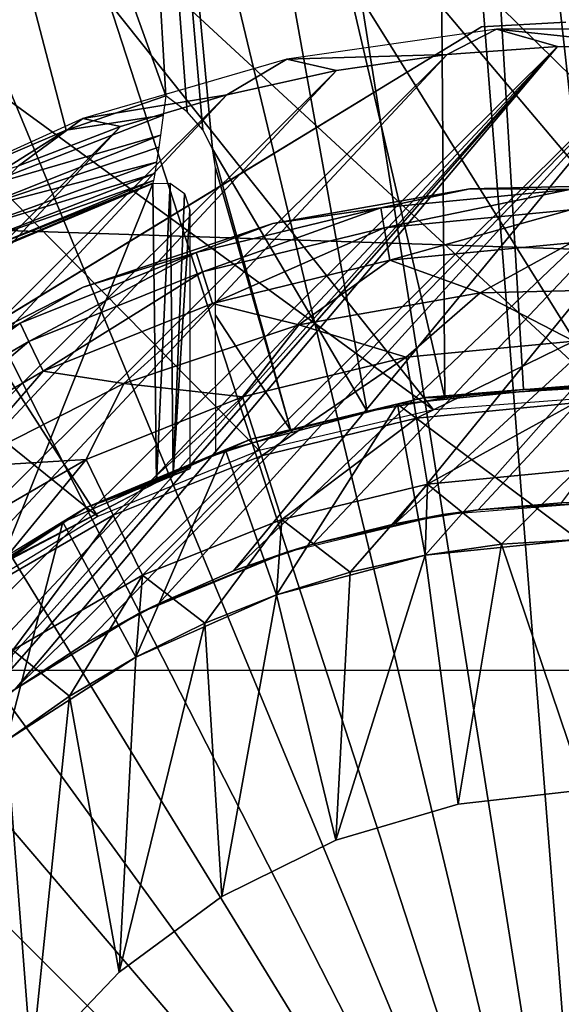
# Model space of a CAD drawing. Header units: millimetres. Extents: x -100 to 100, y -100 to 100.
# Tile 36 of 104: x -4.15 to -0.29, y 3.67 to 10.68. Entities that reach past the tile are written whole.
import ezdxf

# ---------------------------------------------------------------- set-up
doc = ezdxf.new("R2010")
doc.units = ezdxf.units.MM
doc.header["$LTSCALE"] = 52.148148
for name, color, linetype in [('110', 7, 'CONTINUOUS'), ('192', 7, 'CONTINUOUS'), ('193', 7, 'CONTINUOUS'), ('194', 7, 'CONTINUOUS'), ('219', 7, 'CONTINUOUS'), ('224', 7, 'CONTINUOUS'), ('228', 7, 'CONTINUOUS'), ('229', 7, 'CONTINUOUS'), ('231', 7, 'CONTINUOUS'), ('232', 7, 'CONTINUOUS'), ('235', 7, 'CONTINUOUS'), ('237', 7, 'CONTINUOUS'), ('239', 7, 'CONTINUOUS'), ('241', 7, 'CONTINUOUS'), ('250', 7, 'CONTINUOUS'), ('251', 7, 'CONTINUOUS'), ('253', 7, 'CONTINUOUS'), ('346', 7, 'CONTINUOUS'), ('56', 7, 'CONTINUOUS'), ('57', 7, 'CONTINUOUS'), ('63', 7, 'CONTINUOUS'), ('66', 7, 'CONTINUOUS'), ('68', 7, 'CONTINUOUS')]:
    doc.layers.add(name, color=color, linetype=linetype)

msp = doc.modelspace()

# ---------------------------------------------------------------- linework, layer by layer
at = {"layer": '110', "color": 251, "linetype": 'Continuous', "true_color": 0x4c4c4c}
for points in [[(0.4547, 13.5765, -221.7), (13.5223, -1.2979, -221.7), (-1.3687, 13.5155, -221.7), (0.4547, 13.5765, -221.7)], [(-1.3687, 13.5155, -221.7), (2.5164, 7.5924, -221.7), (-3.1899, 13.1997, -221.7), (-1.3687, 13.5155, -221.7)], [(3.6553, 7.1136, -221.7), (2.5164, 7.5924, -221.7), (-1.3687, 13.5155, -221.7), (3.6553, 7.1136, -221.7)], [(4.7295, 6.4468, -221.7), (3.6553, 7.1136, -221.7), (-1.3687, 13.5155, -221.7), (4.7295, 6.4468, -221.7)], [(5.6788, 5.6345, -221.7), (4.7295, 6.4468, -221.7), (-1.3687, 13.5155, -221.7), (5.6788, 5.6345, -221.7)], [(13.5223, -1.2979, -221.7), (5.6788, 5.6345, -221.7), (-1.3687, 13.5155, -221.7), (13.5223, -1.2979, -221.7)], [(-3.1899, 13.1997, -221.7), (0.0504, 7.9997, -221.7), (-4.9703, 12.6419, -221.7), (-3.1899, 13.1997, -221.7)], [(1.293, 7.892, -221.7), (0.0504, 7.9997, -221.7), (-3.1899, 13.1997, -221.7), (1.293, 7.892, -221.7)], [(2.5164, 7.5924, -221.7), (1.293, 7.892, -221.7), (-3.1899, 13.1997, -221.7), (2.5164, 7.5924, -221.7)], [(-4.9703, 12.6419, -221.7), (-1.2009, 7.9044, -221.7), (-6.6227, 11.8591, -221.7), (-4.9703, 12.6419, -221.7)], [(0.0504, 7.9997, -221.7), (-1.2009, 7.9044, -221.7), (-4.9703, 12.6419, -221.7), (0.0504, 7.9997, -221.7)], [(-6.6227, 11.8591, -221.7), (-3.5914, 7.1467, -221.7), (-8.1656, 10.8477, -221.7), (-6.6227, 11.8591, -221.7)], [(-2.4422, 7.6163, -221.7), (-3.5914, 7.1467, -221.7), (-6.6227, 11.8591, -221.7), (-2.4422, 7.6163, -221.7)], [(-1.2009, 7.9044, -221.7), (-2.4422, 7.6163, -221.7), (-6.6227, 11.8591, -221.7), (-1.2009, 7.9044, -221.7)], [(-3.5914, 7.1467, -221.7), (-4.6604, 6.4939, -221.7), (-8.1656, 10.8477, -221.7), (-3.5914, 7.1467, -221.7)]]:
    msp.add_3dface(points, dxfattribs=at)
at = {"layer": '192', "color": 251, "linetype": 'Continuous', "true_color": 0x4c4c4c}
for points in [[(-2.2452, 10.4036, -219.9), (-1.1029, 10.4369, -211.7), (-0.7518, 10.6165, -219.9), (-2.2452, 10.4036, -219.9)], [(-1.1029, 10.4369, -211.7), (-0.3195, 10.4937, -211.7), (-0.7518, 10.6165, -219.9), (-1.1029, 10.4369, -211.7)], [(-0.3195, 10.4937, -211.7), (0.451, 10.4901, -211.7), (-0.7518, 10.6165, -219.9), (-0.3195, 10.4937, -211.7)], [(-0.7518, 10.6165, -219.9), (0.451, 10.4901, -211.7), (0.7546, 10.6163, -219.9), (-0.7518, 10.6165, -219.9)], [(-3.6978, 9.9801, -219.9), (-2.6714, 10.1496, -211.7), (-2.2452, 10.4036, -219.9), (-3.6978, 9.9801, -219.9)], [(-2.6714, 10.1496, -211.7), (-1.8913, 10.3216, -211.7), (-2.2452, 10.4036, -219.9), (-2.6714, 10.1496, -211.7)], [(-1.8913, 10.3216, -211.7), (-1.1029, 10.4369, -211.7), (-2.2452, 10.4036, -219.9), (-1.8913, 10.3216, -211.7)], [(-3.4299, 9.9228, -211.7), (-2.6714, 10.1496, -211.7), (-3.6978, 9.9801, -219.9), (-3.4299, 9.9228, -211.7)], [(-5.082, 9.3515, -219.9), (-4.1543, 9.6428, -211.7), (-3.6978, 9.9801, -219.9), (-5.082, 9.3515, -219.9)], [(-4.1543, 9.6428, -211.7), (-3.4299, 9.9228, -211.7), (-3.6978, 9.9801, -219.9), (-4.1543, 9.6428, -211.7)]]:
    msp.add_3dface(points, dxfattribs=at)
at = {"layer": '193', "color": 251, "linetype": 'Continuous', "true_color": 0x4c4c4c}
for points in [[(-10.4921, 0.3807, -211.7), (-10.4925, -0.3841, -211.7), (-0.3195, 10.4937, -211.7), (-10.4921, 0.3807, -211.7)], [(-0.3195, 10.4937, -211.7), (-10.4925, -0.3841, -211.7), (-5.1265, 5.1265, -211.7), (-0.3195, 10.4937, -211.7)], [(-10.4921, 0.3807, -211.7), (-0.3195, 10.4937, -211.7), (-1.1029, 10.4369, -211.7), (-10.4921, 0.3807, -211.7)], [(-0.3195, 10.4937, -211.7), (-5.1265, 5.1265, -211.7), (-4.661, 5.5444, -211.7), (-0.3195, 10.4937, -211.7)], [(-4.1781, 5.9165, -211.7), (-0.3195, 10.4937, -211.7), (-4.661, 5.5444, -211.7), (-4.1781, 5.9165, -211.7)], [(0.451, 10.4901, -211.7), (-0.3195, 10.4937, -211.7), (-4.1781, 5.9165, -211.7), (0.451, 10.4901, -211.7)], [(-3.6776, 6.243, -211.7), (0.451, 10.4901, -211.7), (-4.1781, 5.9165, -211.7), (-3.6776, 6.243, -211.7)], [(-3.1597, 6.5236, -211.7), (0.451, 10.4901, -211.7), (-3.6776, 6.243, -211.7), (-3.1597, 6.5236, -211.7)], [(-2.6238, 6.7586, -211.7), (0.451, 10.4901, -211.7), (-3.1597, 6.5236, -211.7), (-2.6238, 6.7586, -211.7)], [(1.229, 10.4254, -211.7), (0.451, 10.4901, -211.7), (-2.6238, 6.7586, -211.7), (1.229, 10.4254, -211.7)], [(-10.4324, 1.1561, -211.7), (-10.4921, 0.3807, -211.7), (-1.1029, 10.4369, -211.7), (-10.4324, 1.1561, -211.7)], [(-10.4324, 1.1561, -211.7), (-1.1029, 10.4369, -211.7), (-1.8913, 10.3216, -211.7), (-10.4324, 1.1561, -211.7)], [(-2.0611, 6.9492, -211.7), (1.229, 10.4254, -211.7), (-2.6238, 6.7586, -211.7), (-2.0611, 6.9492, -211.7)], [(-1.4771, 7.0946, -211.7), (1.229, 10.4254, -211.7), (-2.0611, 6.9492, -211.7), (-1.4771, 7.0946, -211.7)], [(2.0082, 10.302, -211.7), (1.229, 10.4254, -211.7), (-1.4771, 7.0946, -211.7), (2.0082, 10.302, -211.7)], [(-10.3151, 1.9352, -211.7), (-10.4324, 1.1561, -211.7), (-1.8913, 10.3216, -211.7), (-10.3151, 1.9352, -211.7)], [(-10.3151, 1.9352, -211.7), (-1.8913, 10.3216, -211.7), (-2.6714, 10.1496, -211.7), (-10.3151, 1.9352, -211.7)], [(-0.8832, 7.1932, -211.7), (2.0082, 10.302, -211.7), (-1.4771, 7.0946, -211.7), (-0.8832, 7.1932, -211.7)], [(-0.2908, 7.2434, -211.7), (2.0082, 10.302, -211.7), (-0.8832, 7.1932, -211.7), (-0.2908, 7.2434, -211.7)], [(-10.1419, 2.7057, -211.7), (-10.3151, 1.9352, -211.7), (-2.6714, 10.1496, -211.7), (-10.1419, 2.7057, -211.7)], [(-10.1419, 2.7057, -211.7), (-2.6714, 10.1496, -211.7), (-3.4299, 9.9228, -211.7), (-10.1419, 2.7057, -211.7)], [(-9.9145, 3.4555, -211.7), (-10.1419, 2.7057, -211.7), (-3.4299, 9.9228, -211.7), (-9.9145, 3.4555, -211.7)], [(-9.9145, 3.4555, -211.7), (-3.4299, 9.9228, -211.7), (-4.1543, 9.6428, -211.7), (-9.9145, 3.4555, -211.7)]]:
    msp.add_3dface(points, dxfattribs=at)
at = {"layer": '194', "color": 251, "linetype": 'Continuous', "true_color": 0x4c4c4c}
for points in [[(0, 7.25, -220.95), (-0.8832, 7.1932, -211.7), (-1.1341, 7.1607, -220.95), (0, 7.25, -220.95)], [(-0.2908, 7.2434, -211.7), (-0.8832, 7.1932, -211.7), (0, 7.25, -220.95), (-0.2908, 7.2434, -211.7)], [(-1.1341, 7.1607, -220.95), (-2.0611, 6.9492, -211.7), (-2.2404, 6.8952, -220.95), (-1.1341, 7.1607, -220.95)], [(-1.4771, 7.0946, -211.7), (-2.0611, 6.9492, -211.7), (-1.1341, 7.1607, -220.95), (-1.4771, 7.0946, -211.7)], [(-0.8832, 7.1932, -211.7), (-1.4771, 7.0946, -211.7), (-1.1341, 7.1607, -220.95), (-0.8832, 7.1932, -211.7)], [(-2.0611, 6.9492, -211.7), (-2.6238, 6.7586, -211.7), (-2.2404, 6.8952, -220.95), (-2.0611, 6.9492, -211.7)], [(-2.2404, 6.8952, -220.95), (-3.1597, 6.5236, -211.7), (-3.2914, 6.4598, -220.95), (-2.2404, 6.8952, -220.95)], [(-2.6238, 6.7586, -211.7), (-3.1597, 6.5236, -211.7), (-2.2404, 6.8952, -220.95), (-2.6238, 6.7586, -211.7)], [(-3.1597, 6.5236, -211.7), (-3.6776, 6.243, -211.7), (-3.2914, 6.4598, -220.95), (-3.1597, 6.5236, -211.7)], [(-3.2914, 6.4598, -220.95), (-4.1781, 5.9165, -211.7), (-4.2614, 5.8654, -220.95), (-3.2914, 6.4598, -220.95)], [(-3.6776, 6.243, -211.7), (-4.1781, 5.9165, -211.7), (-3.2914, 6.4598, -220.95), (-3.6776, 6.243, -211.7)]]:
    msp.add_3dface(points, dxfattribs=at)
at = {"layer": '219', "color": 251, "linetype": 'Continuous', "true_color": 0x4c4c4c}
for points in [[(-0.2586, 10.6649, -244.2313), (-0.8599, 10.6333, -244.2313), (-0.2586, 10.6649, -233.3853), (-0.2586, 10.6649, -244.2313)], [(-0.2586, 10.6649, -233.3853), (-0.8599, 10.6333, -244.2313), (-0.8599, 10.6333, -233.3853), (-0.2586, 10.6649, -233.3853)]]:
    msp.add_3dface(points, dxfattribs=at)
at = {"layer": '224', "color": 251, "linetype": 'Continuous', "true_color": 0x4c4c4c}
for points in [[(-0.8599, 10.6333, -233.3853), (-0.8599, 10.6333, -244.2313), (-9.0622, 5.6288, -233.3853), (-0.8599, 10.6333, -233.3853)], [(-0.8599, 10.6333, -244.2313), (-9.0622, 5.6288, -244.2313), (-9.0622, 5.6288, -233.3853), (-0.8599, 10.6333, -244.2313)], [(-9.0622, 5.6288, -244.2313), (-0.8599, 10.6333, -244.2313), (-1.6958, 10.1233, -244.4644), (-9.0622, 5.6288, -244.2313)], [(-8.2258, 6.1391, -244.4645), (-9.0622, 5.6288, -244.2313), (-1.6958, 10.1233, -244.4644), (-8.2258, 6.1391, -244.4645)], [(-2.5172, 9.6221, -244.6482), (-8.2258, 6.1391, -244.4645), (-1.6958, 10.1233, -244.4644), (-2.5172, 9.6221, -244.6482)], [(-7.4042, 6.6403, -244.6484), (-8.2258, 6.1391, -244.4645), (-2.5172, 9.6221, -244.6482), (-7.4042, 6.6403, -244.6484)], [(-3.3336, 9.124, -244.7822), (-7.4042, 6.6403, -244.6484), (-2.5172, 9.6221, -244.6482), (-3.3336, 9.124, -244.7822)], [(-6.5878, 7.1385, -244.7823), (-7.4042, 6.6403, -244.6484), (-3.3336, 9.124, -244.7822), (-6.5878, 7.1385, -244.7823)], [(-4.1487, 8.6267, -244.8639), (-6.5878, 7.1385, -244.7823), (-3.3336, 9.124, -244.7822), (-4.1487, 8.6267, -244.8639)]]:
    msp.add_3dface(points, dxfattribs=at)
at = {"layer": '228', "color": 251, "linetype": 'Continuous', "true_color": 0x4c4c4c}
for points in [[(-0.7167, 6.9481, -247.868), (-1.0268, 5.0976, -247.868), (-1.2596, 6.8705, -247.868), (-0.7167, 6.9481, -247.868)], [(-0.126, 5.1985, -247.868), (-1.0268, 5.0976, -247.868), (-0.7167, 6.9481, -247.868), (-0.126, 5.1985, -247.868)], [(-0.1693, 6.9829, -247.868), (-0.126, 5.1985, -247.868), (-0.7167, 6.9481, -247.868), (-0.1693, 6.9829, -247.868)], [(-1.0268, 5.0976, -247.868), (-1.8964, 4.8419, -247.868), (-1.2596, 6.8705, -247.868), (-1.0268, 5.0976, -247.868)], [(-1.2596, 6.8705, -247.868), (-1.8964, 4.8419, -247.868), (-1.7948, 6.7505, -247.868), (-1.2596, 6.8705, -247.868)], [(-1.7948, 6.7505, -247.868), (-1.8964, 4.8419, -247.868), (-2.3189, 6.5889, -247.868), (-1.7948, 6.7505, -247.868)], [(-2.3189, 6.5889, -247.868), (-2.7084, 4.439, -247.868), (-2.8287, 6.3866, -247.868), (-2.3189, 6.5889, -247.868)], [(-1.8964, 4.8419, -247.868), (-2.7084, 4.439, -247.868), (-2.3189, 6.5889, -247.868), (-1.8964, 4.8419, -247.868)], [(-2.7084, 4.439, -247.868), (-3.4381, 3.9012, -247.868), (-2.8287, 6.3866, -247.868), (-2.7084, 4.439, -247.868)], [(-2.8287, 6.3866, -247.868), (-3.4381, 3.9012, -247.868), (-3.3211, 6.145, -247.868), (-2.8287, 6.3866, -247.868)], [(-3.3211, 6.145, -247.868), (-3.4381, 3.9012, -247.868), (-3.7929, 5.8655, -247.868), (-3.3211, 6.145, -247.868)], [(-3.7929, 5.8655, -247.868), (-4.0633, 3.245, -247.868), (-4.2414, 5.5498, -247.868), (-3.7929, 5.8655, -247.868)], [(-3.4381, 3.9012, -247.868), (-4.0633, 3.245, -247.868), (-3.7929, 5.8655, -247.868), (-3.4381, 3.9012, -247.868)], [(-4.0633, 3.245, -247.868), (-4.565, 2.4901, -247.868), (-4.2414, 5.5498, -247.868), (-4.0633, 3.245, -247.868)]]:
    msp.add_3dface(points, dxfattribs=at)
at = {"layer": '229', "color": 251, "linetype": 'Continuous', "true_color": 0x4c4c4c}
for points in [[(-0.9418, 9.4783, -245.328), (-2.344, 9.2321, -245.328), (-0.9418, 9.4783, -244.8913), (-0.9418, 9.4783, -245.328)], [(-0.9418, 9.4783, -244.8913), (-2.344, 9.2321, -245.328), (-2.344, 9.2321, -244.8913), (-0.9418, 9.4783, -244.8913)], [(0.4814, 9.5128, -245.328), (-0.9418, 9.4783, -245.328), (0.4814, 9.5128, -244.8913), (0.4814, 9.5128, -245.328)], [(0.4814, 9.5128, -244.8913), (-0.9418, 9.4783, -245.328), (-0.9418, 9.4783, -244.8913), (0.4814, 9.5128, -244.8913)], [(-2.344, 9.2321, -245.328), (-3.6938, 8.7796, -245.328), (-2.344, 9.2321, -244.8913), (-2.344, 9.2321, -245.328)], [(-2.344, 9.2321, -244.8913), (-3.6938, 8.7796, -245.328), (-3.6938, 8.7796, -244.8913), (-2.344, 9.2321, -244.8913)], [(-3.6938, 8.7796, -245.328), (-4.9611, 8.131, -245.328), (-3.6938, 8.7796, -244.8913), (-3.6938, 8.7796, -245.328)], [(-3.6938, 8.7796, -244.8913), (-4.9611, 8.131, -245.328), (-4.961, 8.131, -244.8913), (-3.6938, 8.7796, -244.8913)]]:
    msp.add_3dface(points, dxfattribs=at)
at = {"layer": '231', "color": 251, "linetype": 'Continuous', "true_color": 0x4c4c4c}
for points in [[(0.4438, 8.7698, -247.1241), (-0.2035, 8.3945, -247.4394), (-0.8683, 8.738, -247.1241), (0.4438, 8.7698, -247.1241)], [(-0.8683, 8.738, -247.1241), (-1.3961, 8.2801, -247.4394), (-2.1609, 8.511, -247.1241), (-0.8683, 8.738, -247.1241)], [(-0.2035, 8.3945, -247.4394), (-1.3961, 8.2801, -247.4394), (-0.8683, 8.738, -247.1241), (-0.2035, 8.3945, -247.4394)], [(-2.1609, 8.511, -247.1241), (-2.5603, 7.9971, -247.4394), (-3.4053, 8.0939, -247.1241), (-2.1609, 8.511, -247.1241)], [(-1.3961, 8.2801, -247.4394), (-2.5603, 7.9971, -247.4394), (-2.1609, 8.511, -247.1241), (-1.3961, 8.2801, -247.4394)], [(-0.2035, 8.3945, -247.4394), (-1.3231, 7.8467, -247.6745), (-1.3961, 8.2801, -247.4394), (-0.2035, 8.3945, -247.4394)], [(-0.1929, 7.9551, -247.6745), (-1.3231, 7.8467, -247.6745), (-0.2035, 8.3945, -247.4394), (-0.1929, 7.9551, -247.6745)], [(-1.3961, 8.2801, -247.4394), (-2.4263, 7.5786, -247.6745), (-2.5603, 7.9971, -247.4394), (-1.3961, 8.2801, -247.4394)], [(-1.3231, 7.8467, -247.6745), (-2.4263, 7.5786, -247.6745), (-1.3961, 8.2801, -247.4394), (-1.3231, 7.8467, -247.6745)], [(-3.4053, 8.0939, -247.1241), (-3.6723, 7.5514, -247.4394), (-4.5736, 7.496, -247.1241), (-3.4053, 8.0939, -247.1241)], [(-2.5603, 7.9971, -247.4394), (-3.6723, 7.5514, -247.4394), (-3.4053, 8.0939, -247.1241), (-2.5603, 7.9971, -247.4394)], [(-2.5603, 7.9971, -247.4394), (-3.4801, 7.1561, -247.6745), (-3.6723, 7.5514, -247.4394), (-2.5603, 7.9971, -247.4394)], [(-2.4263, 7.5786, -247.6745), (-3.4801, 7.1561, -247.6745), (-2.5603, 7.9971, -247.4394), (-2.4263, 7.5786, -247.6745)], [(-0.1929, 7.9551, -247.6745), (-1.2438, 7.3764, -247.8192), (-1.3231, 7.8467, -247.6745), (-0.1929, 7.9551, -247.6745)], [(-0.1813, 7.4783, -247.8192), (-1.2438, 7.3764, -247.8192), (-0.1929, 7.9551, -247.6745), (-0.1813, 7.4783, -247.8192)], [(-1.3231, 7.8467, -247.6745), (-2.2809, 7.1243, -247.8192), (-2.4263, 7.5786, -247.6745), (-1.3231, 7.8467, -247.6745)], [(-1.2438, 7.3764, -247.8192), (-2.2809, 7.1243, -247.8192), (-1.3231, 7.8467, -247.6745), (-1.2438, 7.3764, -247.8192)], [(-2.4263, 7.5786, -247.6745), (-3.2715, 6.7272, -247.8192), (-3.4801, 7.1561, -247.6745), (-2.4263, 7.5786, -247.6745)], [(-2.2809, 7.1243, -247.8192), (-3.2715, 6.7272, -247.8192), (-2.4263, 7.5786, -247.6745), (-2.2809, 7.1243, -247.8192)], [(-3.6723, 7.5514, -247.4394), (-4.4631, 6.588, -247.6745), (-4.7096, 6.9519, -247.4394), (-3.6723, 7.5514, -247.4394)], [(-3.6723, 7.5514, -247.4394), (-4.7096, 6.9519, -247.4394), (-4.5736, 7.496, -247.1241), (-3.6723, 7.5514, -247.4394)], [(-3.4801, 7.1561, -247.6745), (-4.4631, 6.588, -247.6745), (-3.6723, 7.5514, -247.4394), (-3.4801, 7.1561, -247.6745)], [(-0.1813, 7.4783, -247.8192), (-0.7167, 6.9481, -247.868), (-1.2438, 7.3764, -247.8192), (-0.1813, 7.4783, -247.8192)], [(-0.1693, 6.9829, -247.868), (-0.7167, 6.9481, -247.868), (-0.1813, 7.4783, -247.8192), (-0.1693, 6.9829, -247.868)], [(-1.2438, 7.3764, -247.8192), (-1.7948, 6.7505, -247.868), (-2.2809, 7.1243, -247.8192), (-1.2438, 7.3764, -247.8192)], [(-1.2596, 6.8705, -247.868), (-1.7948, 6.7505, -247.868), (-1.2438, 7.3764, -247.8192), (-1.2596, 6.8705, -247.868)], [(-0.7167, 6.9481, -247.868), (-1.2596, 6.8705, -247.868), (-1.2438, 7.3764, -247.8192), (-0.7167, 6.9481, -247.868)], [(-3.4801, 7.1561, -247.6745), (-4.1956, 6.1931, -247.8192), (-4.4631, 6.588, -247.6745), (-3.4801, 7.1561, -247.6745)], [(-3.2715, 6.7272, -247.8192), (-4.1956, 6.1931, -247.8192), (-3.4801, 7.1561, -247.6745), (-3.2715, 6.7272, -247.8192)], [(-2.2809, 7.1243, -247.8192), (-2.8287, 6.3866, -247.868), (-3.2715, 6.7272, -247.8192), (-2.2809, 7.1243, -247.8192)], [(-2.3189, 6.5889, -247.868), (-2.8287, 6.3866, -247.868), (-2.2809, 7.1243, -247.8192), (-2.3189, 6.5889, -247.868)], [(-1.7948, 6.7505, -247.868), (-2.3189, 6.5889, -247.868), (-2.2809, 7.1243, -247.8192), (-1.7948, 6.7505, -247.868)], [(-3.2715, 6.7272, -247.8192), (-3.7929, 5.8655, -247.868), (-4.1956, 6.1931, -247.8192), (-3.2715, 6.7272, -247.8192)], [(-3.3211, 6.145, -247.868), (-3.7929, 5.8655, -247.868), (-3.2715, 6.7272, -247.8192), (-3.3211, 6.145, -247.868)], [(-2.8287, 6.3866, -247.868), (-3.3211, 6.145, -247.868), (-3.2715, 6.7272, -247.8192), (-2.8287, 6.3866, -247.868)], [(-3.7929, 5.8655, -247.868), (-4.2414, 5.5498, -247.868), (-4.1956, 6.1931, -247.8192), (-3.7929, 5.8655, -247.868)]]:
    msp.add_3dface(points, dxfattribs=at)
at = {"layer": '232', "color": 251, "linetype": 'Continuous', "true_color": 0x4c4c4c}
for points in [[(-2.344, 9.2321, -245.328), (-0.9418, 9.4783, -245.328), (-1.5756, 9.3445, -245.8226), (-2.344, 9.2321, -245.328)], [(-1.5756, 9.3445, -245.8226), (-0.9418, 9.4783, -245.328), (-0.2297, 9.4736, -245.8226), (-1.5756, 9.3445, -245.8226)], [(-1.5756, 9.3445, -245.8226), (-0.2297, 9.4736, -245.8226), (-1.5516, 9.202, -246.2996), (-1.5756, 9.3445, -245.8226)], [(-0.2297, 9.4736, -245.8226), (-0.2262, 9.3291, -246.2996), (-1.5516, 9.202, -246.2996), (-0.2297, 9.4736, -245.8226)], [(-0.9418, 9.4783, -245.328), (0.4814, 9.5128, -245.328), (-0.2297, 9.4736, -245.8226), (-0.9418, 9.4783, -245.328)], [(-2.8894, 9.0251, -245.8226), (-2.344, 9.2321, -245.328), (-1.5756, 9.3445, -245.8226), (-2.8894, 9.0251, -245.8226)], [(-2.8894, 9.0251, -245.8226), (-1.5756, 9.3445, -245.8226), (-2.8453, 8.8875, -246.2996), (-2.8894, 9.0251, -245.8226)], [(-1.5756, 9.3445, -245.8226), (-1.5516, 9.202, -246.2996), (-2.8453, 8.8875, -246.2996), (-1.5756, 9.3445, -245.8226)], [(-0.2262, 9.3291, -246.2996), (-1.5125, 8.9703, -246.7391), (-1.5516, 9.202, -246.2996), (-0.2262, 9.3291, -246.2996)], [(-0.2205, 9.0943, -246.7391), (-1.5125, 8.9703, -246.7391), (-0.2262, 9.3291, -246.2996), (-0.2205, 9.0943, -246.7391)], [(-3.6938, 8.7796, -245.328), (-2.344, 9.2321, -245.328), (-2.8894, 9.0251, -245.8226), (-3.6938, 8.7796, -245.328)], [(-1.5516, 9.202, -246.2996), (-2.7737, 8.6638, -246.7391), (-2.8453, 8.8875, -246.2996), (-1.5516, 9.202, -246.2996)], [(-1.5125, 8.9703, -246.7391), (-2.7737, 8.6638, -246.7391), (-1.5516, 9.202, -246.2996), (-1.5125, 8.9703, -246.7391)], [(-0.2205, 9.0943, -246.7391), (-0.8683, 8.738, -247.1241), (-1.5125, 8.9703, -246.7391), (-0.2205, 9.0943, -246.7391)], [(0.4438, 8.7698, -247.1241), (-0.8683, 8.738, -247.1241), (-0.2205, 9.0943, -246.7391), (0.4438, 8.7698, -247.1241)], [(-4.1444, 8.5221, -245.8226), (-3.6938, 8.7796, -245.328), (-2.8894, 9.0251, -245.8226), (-4.1444, 8.5221, -245.8226)], [(-4.1444, 8.5221, -245.8226), (-2.8894, 9.0251, -245.8226), (-4.0812, 8.3921, -246.2996), (-4.1444, 8.5221, -245.8226)], [(-2.8894, 9.0251, -245.8226), (-2.8453, 8.8875, -246.2996), (-4.0812, 8.3921, -246.2996), (-2.8894, 9.0251, -245.8226)], [(-1.5125, 8.9703, -246.7391), (-2.1609, 8.511, -247.1241), (-2.7737, 8.6638, -246.7391), (-1.5125, 8.9703, -246.7391)], [(-0.8683, 8.738, -247.1241), (-2.1609, 8.511, -247.1241), (-1.5125, 8.9703, -246.7391), (-0.8683, 8.738, -247.1241)], [(-2.8453, 8.8875, -246.2996), (-3.9785, 8.1808, -246.7391), (-4.0812, 8.3921, -246.2996), (-2.8453, 8.8875, -246.2996)], [(-2.7737, 8.6638, -246.7391), (-3.9785, 8.1808, -246.7391), (-2.8453, 8.8875, -246.2996), (-2.7737, 8.6638, -246.7391)], [(-4.9611, 8.131, -245.328), (-3.6938, 8.7796, -245.328), (-4.1444, 8.5221, -245.8226), (-4.9611, 8.131, -245.328)], [(-2.7737, 8.6638, -246.7391), (-3.4053, 8.0939, -247.1241), (-3.9785, 8.1808, -246.7391), (-2.7737, 8.6638, -246.7391)], [(-2.1609, 8.511, -247.1241), (-3.4053, 8.0939, -247.1241), (-2.7737, 8.6638, -246.7391), (-2.1609, 8.511, -247.1241)], [(-5.3151, 7.8455, -245.8226), (-4.9611, 8.131, -245.328), (-4.1444, 8.5221, -245.8226), (-5.3151, 7.8455, -245.8226)], [(-5.3151, 7.8455, -245.8226), (-4.1444, 8.5221, -245.8226), (-5.234, 7.7259, -246.2996), (-5.3151, 7.8455, -245.8226)], [(-4.1444, 8.5221, -245.8226), (-4.0812, 8.3921, -246.2996), (-5.234, 7.7259, -246.2996), (-4.1444, 8.5221, -245.8226)], [(-4.0812, 8.3921, -246.2996), (-5.1022, 7.5314, -246.7391), (-5.234, 7.7259, -246.2996), (-4.0812, 8.3921, -246.2996)], [(-3.9785, 8.1808, -246.7391), (-5.1022, 7.5314, -246.7391), (-4.0812, 8.3921, -246.2996), (-3.9785, 8.1808, -246.7391)], [(-3.9785, 8.1808, -246.7391), (-4.5736, 7.496, -247.1241), (-5.1022, 7.5314, -246.7391), (-3.9785, 8.1808, -246.7391)], [(-3.4053, 8.0939, -247.1241), (-4.5736, 7.496, -247.1241), (-3.9785, 8.1808, -246.7391), (-3.4053, 8.0939, -247.1241)]]:
    msp.add_3dface(points, dxfattribs=at)
at = {"layer": '235', "color": 251, "linetype": 'Continuous', "true_color": 0x4c4c4c}
for points in [[(-1.0268, 5.0976, -247.868), (-0.126, 5.1985, -247.868), (-1.0268, 5.0976, -213.896), (-1.0268, 5.0976, -247.868)], [(-1.0268, 5.0976, -213.896), (-0.126, 5.1985, -247.868), (-0.126, 5.1985, -213.896), (-1.0268, 5.0976, -213.896)], [(-1.8964, 4.8419, -247.868), (-1.0268, 5.0976, -247.868), (-1.8964, 4.8419, -213.896), (-1.8964, 4.8419, -247.868)], [(-1.8964, 4.8419, -213.896), (-1.0268, 5.0976, -247.868), (-1.0268, 5.0976, -213.896), (-1.8964, 4.8419, -213.896)], [(-2.7084, 4.439, -247.868), (-1.8964, 4.8419, -247.868), (-2.7084, 4.439, -213.896), (-2.7084, 4.439, -247.868)], [(-2.7084, 4.439, -213.896), (-1.8964, 4.8419, -247.868), (-1.8964, 4.8419, -213.896), (-2.7084, 4.439, -213.896)], [(-3.4381, 3.9012, -247.868), (-2.7084, 4.439, -247.868), (-3.4381, 3.9013, -213.896), (-3.4381, 3.9012, -247.868)], [(-3.4381, 3.9013, -213.896), (-2.7084, 4.439, -247.868), (-2.7084, 4.439, -213.896), (-3.4381, 3.9013, -213.896)], [(-4.0633, 3.245, -213.896), (-3.4381, 3.9012, -247.868), (-3.4381, 3.9013, -213.896), (-4.0633, 3.245, -213.896)], [(-4.0633, 3.245, -247.868), (-3.4381, 3.9012, -247.868), (-4.0633, 3.245, -213.896), (-4.0633, 3.245, -247.868)]]:
    msp.add_3dface(points, dxfattribs=at)
at = {"layer": '237', "color": 251, "linetype": 'Continuous', "true_color": 0x4c4c4c}
for points in [[(-0.1956, 8.0748, -233.3853), (-1.4567, 7.9448, -233.3853), (-0.1693, 6.9829, -232.7547), (-0.1956, 8.0748, -233.3853)], [(-1.4567, 7.9448, -233.3853), (-2.6816, 7.6191, -233.3853), (-2.3189, 6.5889, -232.7547), (-1.4567, 7.9448, -233.3853)], [(-1.2596, 6.8705, -232.7547), (-1.4567, 7.9448, -233.3853), (-2.3189, 6.5889, -232.7547), (-1.2596, 6.8705, -232.7547)], [(-0.1693, 6.9829, -232.7547), (-1.4567, 7.9448, -233.3853), (-1.2596, 6.8705, -232.7547), (-0.1693, 6.9829, -232.7547)], [(-2.6816, 7.6191, -233.3853), (-3.8404, 7.1058, -233.3853), (-3.3211, 6.145, -232.7547), (-2.6816, 7.6191, -233.3853)], [(-2.3189, 6.5889, -232.7547), (-2.6816, 7.6191, -233.3853), (-3.3211, 6.145, -232.7547), (-2.3189, 6.5889, -232.7547)], [(-3.8404, 7.1058, -233.3853), (-4.9047, 6.4176, -233.3853), (-4.2414, 5.5498, -232.7547), (-3.8404, 7.1058, -233.3853)], [(-3.3211, 6.145, -232.7547), (-3.8404, 7.1058, -233.3853), (-4.2414, 5.5498, -232.7547), (-3.3211, 6.145, -232.7547)]]:
    msp.add_3dface(points, dxfattribs=at)
at = {"layer": '239', "color": 251, "linetype": 'Continuous', "true_color": 0x4c4c4c}
for points in [[(-1.4566, 7.9448, -230.6283), (-0.1958, 8.0748, -230.6283), (-1.2596, 6.8705, -231.2588), (-1.4566, 7.9448, -230.6283)], [(-1.2596, 6.8705, -231.2588), (-0.1958, 8.0748, -230.6283), (-0.1693, 6.9829, -231.2588), (-1.2596, 6.8705, -231.2588)], [(-2.6815, 7.6191, -230.6283), (-1.4566, 7.9448, -230.6283), (-2.3189, 6.5889, -231.2588), (-2.6815, 7.6191, -230.6283)], [(-2.3189, 6.5889, -231.2588), (-1.4566, 7.9448, -230.6283), (-1.2596, 6.8705, -231.2588), (-2.3189, 6.5889, -231.2588)], [(-3.8404, 7.1058, -230.6283), (-2.6815, 7.6191, -230.6283), (-3.321, 6.145, -231.2588), (-3.8404, 7.1058, -230.6283)], [(-3.321, 6.145, -231.2588), (-2.6815, 7.6191, -230.6283), (-2.3189, 6.5889, -231.2588), (-3.321, 6.145, -231.2588)], [(-4.9047, 6.4176, -230.6283), (-3.8404, 7.1058, -230.6283), (-4.2415, 5.5498, -231.2588), (-4.9047, 6.4176, -230.6283)], [(-4.2415, 5.5498, -231.2588), (-3.8404, 7.1058, -230.6283), (-3.321, 6.145, -231.2588), (-4.2415, 5.5498, -231.2588)]]:
    msp.add_3dface(points, dxfattribs=at)
at = {"layer": '241', "color": 251, "linetype": 'Continuous', "true_color": 0x4c4c4c}
for points in [[(-1.4566, 7.9448, -229.2059), (-0.1958, 8.0748, -229.2059), (-1.2596, 6.8705, -229.8364), (-1.4566, 7.9448, -229.2059)], [(-1.2596, 6.8705, -229.8364), (-0.1958, 8.0748, -229.2059), (-0.1693, 6.9829, -229.8364), (-1.2596, 6.8705, -229.8364)], [(-2.6815, 7.6191, -229.2059), (-1.4566, 7.9448, -229.2059), (-2.3189, 6.5889, -229.8364), (-2.6815, 7.6191, -229.2059)], [(-2.3189, 6.5889, -229.8364), (-1.4566, 7.9448, -229.2059), (-1.2596, 6.8705, -229.8364), (-2.3189, 6.5889, -229.8364)], [(-3.8404, 7.1058, -229.2059), (-2.6815, 7.6191, -229.2059), (-3.321, 6.145, -229.8364), (-3.8404, 7.1058, -229.2059)], [(-3.321, 6.145, -229.8364), (-2.6815, 7.6191, -229.2059), (-2.3189, 6.5889, -229.8364), (-3.321, 6.145, -229.8364)], [(-4.9047, 6.4176, -229.2059), (-3.8404, 7.1058, -229.2059), (-4.2415, 5.5498, -229.8364), (-4.9047, 6.4176, -229.2059)], [(-4.2415, 5.5498, -229.8364), (-3.8404, 7.1058, -229.2059), (-3.321, 6.145, -229.8364), (-4.2415, 5.5498, -229.8364)]]:
    msp.add_3dface(points, dxfattribs=at)
at = {"layer": '250', "color": 251, "linetype": 'Continuous', "true_color": 0x4c4c4c}
for points in [[(-9.0622, 5.6288, -227.8874), (-9.0622, 5.6288, -221.7), (-0.8599, 10.6333, -221.7), (-9.0622, 5.6288, -227.8874)], [(-0.8599, 10.6333, -227.8874), (-9.0622, 5.6288, -227.8874), (-0.8599, 10.6333, -221.7), (-0.8599, 10.6333, -227.8874)]]:
    msp.add_3dface(points, dxfattribs=at)
at = {"layer": '251', "color": 251, "linetype": 'Continuous', "true_color": 0x4c4c4c}
for points in [[(-0.8599, 10.6333, -227.8874), (-0.8599, 10.6333, -221.7), (-0.2586, 10.6649, -221.7), (-0.8599, 10.6333, -227.8874)], [(-0.8599, 10.6333, -227.8874), (-0.2586, 10.6649, -221.7), (-0.2586, 10.6649, -227.8874), (-0.8599, 10.6333, -227.8874)]]:
    msp.add_3dface(points, dxfattribs=at)
at = {"layer": '253', "color": 251, "linetype": 'Continuous', "true_color": 0x4c4c4c}
for points in [[(-1.4566, 7.9448, -227.7835), (-0.1958, 8.0748, -227.7835), (-1.2596, 6.8705, -228.414), (-1.4566, 7.9448, -227.7835)], [(-1.2596, 6.8705, -228.414), (-0.1958, 8.0748, -227.7835), (-0.1693, 6.9829, -228.414), (-1.2596, 6.8705, -228.414)], [(-2.6815, 7.6191, -227.7835), (-1.4566, 7.9448, -227.7835), (-2.3189, 6.5889, -228.414), (-2.6815, 7.6191, -227.7835)], [(-2.3189, 6.5889, -228.414), (-1.4566, 7.9448, -227.7835), (-1.2596, 6.8705, -228.414), (-2.3189, 6.5889, -228.414)], [(-3.8404, 7.1058, -227.7835), (-2.6815, 7.6191, -227.7835), (-3.321, 6.145, -228.414), (-3.8404, 7.1058, -227.7835)], [(-3.321, 6.145, -228.414), (-2.6815, 7.6191, -227.7835), (-2.3189, 6.5889, -228.414), (-3.321, 6.145, -228.414)], [(-4.9047, 6.4176, -227.7835), (-3.8404, 7.1058, -227.7835), (-4.2415, 5.5498, -228.414), (-4.9047, 6.4176, -227.7835)], [(-4.2415, 5.5498, -228.414), (-3.8404, 7.1058, -227.7835), (-3.321, 6.145, -228.414), (-4.2415, 5.5498, -228.414)]]:
    msp.add_3dface(points, dxfattribs=at)
at = {"layer": '346', "color": 251, "linetype": 'Continuous', "true_color": 0x4c4c4c}
for points in [[(89.1367, 12.0648, -106.6), (89.7423, 6.0696, -106.6), (-89.1467, 11.996, -106.6), (89.1367, 12.0648, -106.6)], [(-89.1467, 11.996, -106.6), (89.7423, 6.0696, -106.6), (-89.7457, 6.033, -106.6), (-89.1467, 11.996, -106.6)], [(89.9504, 0, -106.6), (-89.9504, 0, -106.6), (-89.7457, 6.033, -106.6), (89.9504, 0, -106.6)], [(89.7423, 6.0696, -106.6), (89.9504, 0, -106.6), (-89.7457, 6.033, -106.6), (89.7423, 6.0696, -106.6)]]:
    msp.add_3dface(points, dxfattribs=at)
at = {"layer": '56', "color": 251, "linetype": 'Continuous', "true_color": 0x4c4c4c}
for points in [[(-1.266, 7.9934, -112.4244), (0, 8.0693, -113.7862), (0, 8.093, -112.4244), (-1.266, 7.9934, -112.4244)], [(-0.5611, 8.0497, -113.7862), (0, 8.0693, -113.7862), (-1.266, 7.9934, -112.4244), (-0.5611, 8.0497, -113.7862)], [(-2.5009, 7.6969, -112.4244), (-1.6724, 7.8941, -113.7862), (-1.266, 7.9934, -112.4244), (-2.5009, 7.6969, -112.4244)], [(-1.6724, 7.8941, -113.7862), (-1.1194, 7.9912, -113.7862), (-1.266, 7.9934, -112.4244), (-1.6724, 7.8941, -113.7862)], [(-1.1194, 7.9912, -113.7862), (-0.5611, 8.0497, -113.7862), (-1.266, 7.9934, -112.4244), (-1.1194, 7.9912, -113.7862)], [(-2.2172, 7.7587, -113.7862), (-1.6724, 7.8941, -113.7862), (-2.5009, 7.6969, -112.4244), (-2.2172, 7.7587, -113.7862)], [(-2.7513, 7.5857, -113.7862), (-2.2172, 7.7587, -113.7862), (-2.5009, 7.6969, -112.4244), (-2.7513, 7.5857, -113.7862)], [(-3.6742, 7.211, -112.4244), (-2.7513, 7.5857, -113.7862), (-2.5009, 7.6969, -112.4244), (-3.6742, 7.211, -112.4244)], [(-2.8735, 7.5393, -113.8382), (-2.7513, 7.5857, -113.7862), (-3.6742, 7.211, -112.4244), (-2.8735, 7.5393, -113.8382)], [(-2.9233, 7.5177, -113.9707), (-2.8735, 7.5393, -113.8382), (-3.6742, 7.211, -112.4244), (-2.9233, 7.5177, -113.9707)], [(-2.9296, 7.5019, -114.6852), (-2.9233, 7.5177, -113.9707), (-3.6742, 7.211, -112.4244), (-2.9296, 7.5019, -114.6852)], [(-2.9358, 7.486, -115.4), (-2.9296, 7.5019, -114.6852), (-3.6742, 7.211, -112.4244), (-2.9358, 7.486, -115.4)], [(-3.0545, 7.4384, -115.4), (-2.9358, 7.486, -115.4), (-3.6742, 7.211, -112.4244), (-3.0545, 7.4384, -115.4)], [(-3.1724, 7.3888, -115.4), (-3.0545, 7.4384, -115.4), (-3.6742, 7.211, -112.4244), (-3.1724, 7.3888, -115.4)], [(-4.2239, 6.8431, -115.3649), (-3.1724, 7.3888, -115.4), (-3.6742, 7.211, -112.4244), (-4.2239, 6.8431, -115.3649)], [(-4.757, 6.5474, -112.4244), (-4.2239, 6.8431, -115.3649), (-3.6742, 7.211, -112.4244), (-4.757, 6.5474, -112.4244)]]:
    msp.add_3dface(points, dxfattribs=at)
at = {"layer": '57', "color": 251, "linetype": 'Continuous', "true_color": 0x4c4c4c}
for points in [[(-1.2054, 18.9094, -118.6883), (-1.1194, 7.9912, -113.7862), (-3.5966, 18.6033, -118.6883), (-1.2054, 18.9094, -118.6883)], [(0, 8.0693, -113.7862), (-0.5611, 8.0497, -113.7862), (-1.2054, 18.9094, -118.6883), (0, 8.0693, -113.7862)], [(1.2054, 18.9094, -118.6883), (0, 8.0693, -113.7862), (-1.2054, 18.9094, -118.6883), (1.2054, 18.9094, -118.6883)], [(-0.5611, 8.0497, -113.7862), (-1.1194, 7.9912, -113.7862), (-1.2054, 18.9094, -118.6883), (-0.5611, 8.0497, -113.7862)], [(-5.9296, 17.996, -118.6883), (-3.5966, 18.6033, -118.6883), (-3.1061, 10.1424, -114.9299), (-5.9296, 17.996, -118.6883)], [(-1.1194, 7.9912, -113.7862), (-1.6724, 7.8941, -113.7862), (-3.5966, 18.6033, -118.6883), (-1.1194, 7.9912, -113.7862)], [(-3.5966, 18.6033, -118.6883), (-1.6724, 7.8941, -113.7862), (-2.7752, 9.7629, -114.7236), (-3.5966, 18.6033, -118.6883)], [(-3.1061, 10.1424, -114.9299), (-3.5966, 18.6033, -118.6883), (-2.9551, 10.0264, -114.8602), (-3.1061, 10.1424, -114.9299)], [(-2.9551, 10.0264, -114.8602), (-3.5966, 18.6033, -118.6883), (-2.8426, 9.8988, -114.7909), (-2.9551, 10.0264, -114.8602)], [(-2.8426, 9.8988, -114.7909), (-3.5966, 18.6033, -118.6883), (-2.7752, 9.7629, -114.7236), (-2.8426, 9.8988, -114.7909)], [(-4.5055, 9.6029, -114.9299), (-5.9296, 17.996, -118.6883), (-3.8153, 9.8974, -114.9299), (-4.5055, 9.6029, -114.9299)], [(-3.8153, 9.8974, -114.9299), (-5.9296, 17.996, -118.6883), (-3.1061, 10.1424, -114.9299), (-3.8153, 9.8974, -114.9299)], [(-1.6724, 7.8941, -113.7862), (-2.2172, 7.7587, -113.7862), (-2.7752, 9.7629, -114.7236), (-1.6724, 7.8941, -113.7862)], [(-2.7752, 9.7629, -114.7236), (-2.2172, 7.7587, -113.7862), (-2.7536, 9.6284, -114.6627), (-2.7752, 9.7629, -114.7236)], [(-2.7536, 9.6284, -114.6627), (-2.2172, 7.7587, -113.7862), (-2.7521, 8.5788, -114.2098), (-2.7536, 9.6284, -114.6627)], [(-2.2172, 7.7587, -113.7862), (-2.7513, 7.5857, -113.7862), (-2.7521, 8.5788, -114.2098), (-2.2172, 7.7587, -113.7862)]]:
    msp.add_3dface(points, dxfattribs=at)
at = {"layer": '63', "color": 251, "linetype": 'Continuous', "true_color": 0x4c4c4c}
for points in [[(-3.8153, 9.8974, -114.9299), (-3.1061, 10.1424, -114.9299), (-3.1243, 10.0045, -114.8964), (-3.8153, 9.8974, -114.9299)], [(-3.8153, 9.8974, -114.9299), (-3.1243, 10.0045, -114.8964), (-4.4985, 9.4666, -114.8964), (-3.8153, 9.8974, -114.9299)], [(-3.1243, 10.0045, -114.8964), (-3.1439, 9.861, -114.9055), (-4.4985, 9.4666, -114.8964), (-3.1243, 10.0045, -114.8964)], [(-4.5055, 9.6029, -114.9299), (-3.8153, 9.8974, -114.9299), (-4.4985, 9.4666, -114.8964), (-4.5055, 9.6029, -114.9299)], [(-3.1439, 9.861, -114.9055), (-4.4911, 9.3249, -114.9055), (-4.4985, 9.4666, -114.8964), (-3.1439, 9.861, -114.9055)], [(-3.1439, 9.861, -114.9055), (-3.1561, 9.7753, -114.9329), (-4.4911, 9.3249, -114.9055), (-3.1439, 9.861, -114.9055)], [(-3.1561, 9.7753, -114.9329), (-3.1726, 9.6696, -114.996), (-4.4911, 9.3249, -114.9055), (-3.1561, 9.7753, -114.9329)], [(-3.1726, 9.6696, -114.996), (-4.4855, 9.1932, -114.9566), (-4.4911, 9.3249, -114.9055), (-3.1726, 9.6696, -114.996)], [(-3.1726, 9.6696, -114.996), (-3.1855, 9.5883, -115.083), (-4.4855, 9.1932, -114.9566), (-3.1726, 9.6696, -114.996)], [(-3.1855, 9.5883, -115.083), (-4.4819, 9.0858, -115.0441), (-4.4855, 9.1932, -114.9566), (-3.1855, 9.5883, -115.083)], [(-3.1855, 9.5883, -115.083), (-3.1944, 9.538, -115.1836), (-4.4819, 9.0858, -115.0441), (-3.1855, 9.5883, -115.083)], [(-3.1944, 9.538, -115.1836), (-4.4808, 9.0147, -115.1586), (-4.4819, 9.0858, -115.0441), (-3.1944, 9.538, -115.1836)], [(-3.1944, 9.538, -115.1836), (-3.1985, 9.5201, -115.2876), (-4.4808, 9.0147, -115.1586), (-3.1944, 9.538, -115.1836)], [(-4.4808, 9.0147, -115.1586), (-3.1985, 9.5201, -115.2876), (-4.4824, 8.9873, -115.2876), (-4.4808, 9.0147, -115.1586)]]:
    msp.add_3dface(points, dxfattribs=at)
at = {"layer": '66', "color": 251, "linetype": 'Continuous', "true_color": 0x4c4c4c}
for points in [[(-3.1995, 9.5177, -115.4), (-4.2898, 6.7989, -115.4), (-4.5573, 8.9473, -115.4), (-3.1995, 9.5177, -115.4)], [(-3.1724, 7.3888, -115.4), (-4.2898, 6.7989, -115.4), (-3.1995, 9.5177, -115.4), (-3.1724, 7.3888, -115.4)], [(-3.0755, 9.5188, -115.4), (-3.1724, 7.3888, -115.4), (-3.1995, 9.5177, -115.4), (-3.0755, 9.5188, -115.4)], [(-3.0545, 7.4384, -115.4), (-3.1724, 7.3888, -115.4), (-3.0755, 9.5188, -115.4), (-3.0545, 7.4384, -115.4)], [(-2.9744, 9.4462, -115.4), (-3.0545, 7.4384, -115.4), (-3.0755, 9.5188, -115.4), (-2.9744, 9.4462, -115.4)], [(-2.9358, 9.3281, -115.4), (-3.0545, 7.4384, -115.4), (-2.9744, 9.4462, -115.4), (-2.9358, 9.3281, -115.4)], [(-2.9358, 7.486, -115.4), (-3.0545, 7.4384, -115.4), (-2.9358, 9.3281, -115.4), (-2.9358, 7.486, -115.4)]]:
    msp.add_3dface(points, dxfattribs=at)
at = {"layer": '68', "color": 251, "linetype": 'Continuous', "true_color": 0x4c4c4c}
for points in [[(-1.5581, 19.7971, -103.0793), (0, 0, -103), (0, 19.8583, -103.0793), (-1.5581, 19.7971, -103.0793)], [(-3.1065, 19.6139, -103.0793), (0, 0, -103), (-1.5581, 19.7971, -103.0793), (-3.1065, 19.6139, -103.0793)], [(-4.6358, 19.3097, -103.0793), (0, 0, -103), (-3.1065, 19.6139, -103.0793), (-4.6358, 19.3097, -103.0793)], [(-6.1366, 18.8864, -103.0793), (0, 0, -103), (-4.6358, 19.3097, -103.0793), (-6.1366, 18.8864, -103.0793)], [(-7.5995, 18.3467, -103.0793), (0, 0, -103), (-6.1366, 18.8864, -103.0793), (-7.5995, 18.3467, -103.0793)], [(-9.0155, 17.6939, -103.0793), (0, 0, -103), (-7.5995, 18.3467, -103.0793), (-9.0155, 17.6939, -103.0793)], [(-10.376, 16.932, -103.0793), (0, 0, -103), (-9.0155, 17.6939, -103.0793), (-10.376, 16.932, -103.0793)], [(-11.6724, 16.0657, -103.0793), (0, 0, -103), (-10.376, 16.932, -103.0793), (-11.6724, 16.0657, -103.0793)], [(-12.897, 15.1004, -103.0793), (0, 0, -103), (-11.6724, 16.0657, -103.0793), (-12.897, 15.1004, -103.0793)], [(-14.042, 14.042, -103.0793), (0, 0, -103), (-12.897, 15.1004, -103.0793), (-14.042, 14.042, -103.0793)], [(-15.1004, 12.897, -103.0793), (0, 0, -103), (-14.042, 14.042, -103.0793), (-15.1004, 12.897, -103.0793)], [(-16.0657, 11.6724, -103.0793), (0, 0, -103), (-15.1004, 12.897, -103.0793), (-16.0657, 11.6724, -103.0793)], [(-16.932, 10.376, -103.0793), (0, 0, -103), (-16.0657, 11.6724, -103.0793), (-16.932, 10.376, -103.0793)], [(-17.6939, 9.0155, -103.0793), (0, 0, -103), (-16.932, 10.376, -103.0793), (-17.6939, 9.0155, -103.0793)], [(-18.3467, 7.5995, -103.0793), (0, 0, -103), (-17.6939, 9.0155, -103.0793), (-18.3467, 7.5995, -103.0793)], [(-18.8864, 6.1366, -103.0793), (0, 0, -103), (-18.3467, 7.5995, -103.0793), (-18.8864, 6.1366, -103.0793)], [(-19.3097, 4.6358, -103.0793), (0, 0, -103), (-18.8864, 6.1366, -103.0793), (-19.3097, 4.6358, -103.0793)], [(-19.6139, 3.1065, -103.0793), (0, 0, -103), (-19.3097, 4.6358, -103.0793), (-19.6139, 3.1065, -103.0793)]]:
    msp.add_3dface(points, dxfattribs=at)

doc.saveas('drawing.dxf')
